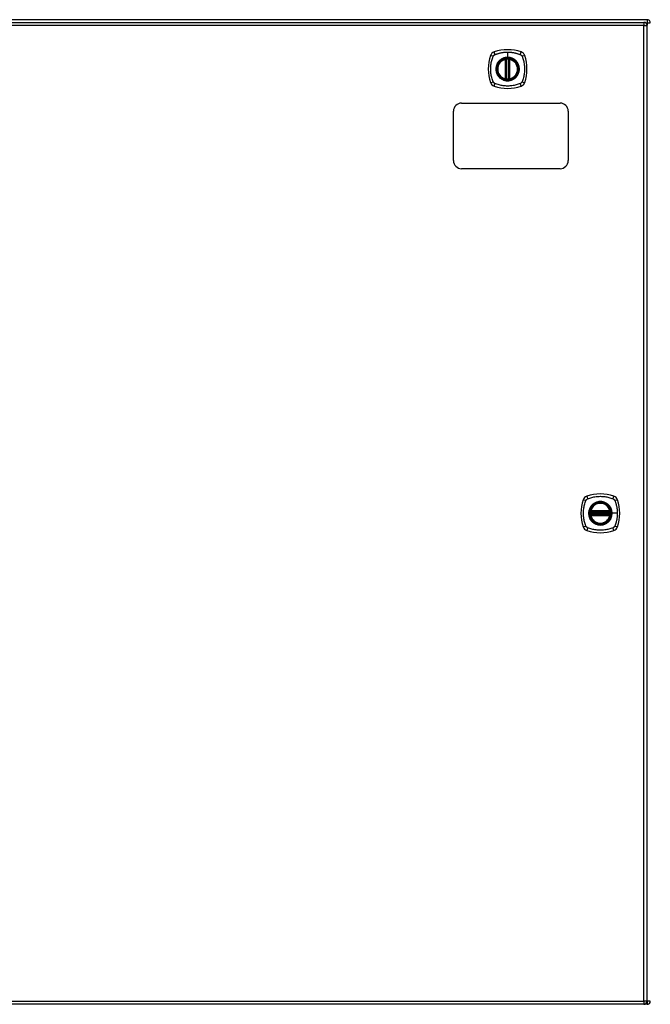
# Model space of a CAD drawing. Header units: inches. Extents: x 22 to 566, y 61 to 262.
# Tile 15 of 29: x 219 to 238, y 143 to 173. Entities that reach past the tile are written whole.
import ezdxf

# ---------------------------------------------------------------- set-up
doc = ezdxf.new("R2010")
doc.units = ezdxf.units.IN
doc.header["$MEASUREMENT"] = 0
doc.layers.add('Visible Edges(ANSI)', color=7, linetype='Continuous', lineweight=25)
doc.layers.add('Visible Tangent Edges(ANSI)', color=7, linetype='Continuous', lineweight=25)

msp = doc.modelspace()

# ---------------------------------------------------------------- linework, layer by layer
at = {"layer": 'Visible Edges(ANSI)'}
for p, q in [((237.74, 172.932), (183.938, 172.932)), ((184.036, 172.852), (237.641, 172.852)), ((237.74, 143.033), (237.74, 172.753)), ((233.431, 171.135), (233.431, 171.721)), ((233.451, 171.131), (233.451, 171.725)), ((233.53, 171.725), (233.53, 171.131)), ((233.55, 171.721), (233.55, 171.135)), ((231.839, 168.643), (231.839, 170.143)), ((232.089, 170.393), (235.089, 170.393)), ((235.339, 170.143), (235.339, 168.643)), ((235.089, 168.393), (232.089, 168.393)), ((236.02, 157.932), (236.613, 157.932)), ((236.613, 157.854), (236.02, 157.854)), ((236.024, 157.952), (236.609, 157.952)), ((236.609, 157.834), (236.024, 157.834)), ((237.641, 142.934), (184.036, 142.934)), ((237.74, 142.932), (184.705, 142.932))]:
    msp.add_line(p, q, dxfattribs=at)
at = {"layer": 'Visible Edges(ANSI)', "flags": 128}
for points in [[(233.462, 171.74), (233.46, 171.74), (233.459, 171.739), (233.457, 171.739), (233.455, 171.739), (233.454, 171.739), (233.452, 171.739), (233.451, 171.739), (233.45, 171.738), (233.448, 171.738), (233.447, 171.738), (233.446, 171.738), (233.444, 171.738), (233.443, 171.738), (233.442, 171.737), (233.441, 171.737), (233.441, 171.737), (233.44, 171.737), (233.439, 171.737), (233.439, 171.737), (233.438, 171.737), (233.438, 171.737), (233.437, 171.737), (233.437, 171.737), (233.437, 171.737)], [(233.544, 171.737), (233.544, 171.737), (233.543, 171.737), (233.543, 171.737), (233.543, 171.737), (233.542, 171.737), (233.542, 171.737), (233.541, 171.737), (233.54, 171.737), (233.539, 171.737), (233.539, 171.737), (233.538, 171.738), (233.536, 171.738), (233.535, 171.738), (233.534, 171.738), (233.533, 171.738), (233.531, 171.738), (233.53, 171.739), (233.528, 171.739), (233.527, 171.739), (233.525, 171.739), (233.524, 171.739), (233.522, 171.739), (233.521, 171.74), (233.519, 171.74)], [(233.437, 171.12), (233.437, 171.12), (233.437, 171.12), (233.438, 171.12), (233.438, 171.12), (233.439, 171.119), (233.439, 171.119), (233.44, 171.119), (233.441, 171.119), (233.441, 171.119), (233.442, 171.119), (233.443, 171.119), (233.444, 171.119), (233.446, 171.118), (233.447, 171.118), (233.448, 171.118), (233.45, 171.118), (233.451, 171.118), (233.452, 171.117), (233.454, 171.117), (233.455, 171.117), (233.457, 171.117), (233.459, 171.117), (233.46, 171.117), (233.462, 171.116)], [(233.519, 171.116), (233.521, 171.117), (233.522, 171.117), (233.524, 171.117), (233.525, 171.117), (233.527, 171.117), (233.528, 171.117), (233.53, 171.118), (233.531, 171.118), (233.533, 171.118), (233.534, 171.118), (233.535, 171.118), (233.536, 171.119), (233.538, 171.119), (233.539, 171.119), (233.539, 171.119), (233.54, 171.119), (233.541, 171.119), (233.542, 171.119), (233.542, 171.119), (233.543, 171.12), (233.543, 171.12), (233.543, 171.12), (233.544, 171.12), (233.544, 171.12)], [(236.008, 157.946), (236.008, 157.946), (236.008, 157.946), (236.008, 157.946), (236.008, 157.945), (236.008, 157.945), (236.008, 157.944), (236.008, 157.944), (236.007, 157.943), (236.007, 157.942), (236.007, 157.941), (236.007, 157.94), (236.007, 157.939), (236.007, 157.938), (236.007, 157.937), (236.006, 157.935), (236.006, 157.934), (236.006, 157.933), (236.006, 157.931), (236.006, 157.93), (236.005, 157.928), (236.005, 157.927), (236.005, 157.925), (236.005, 157.923), (236.005, 157.922)], [(236.005, 157.864), (236.005, 157.863), (236.005, 157.861), (236.005, 157.86), (236.005, 157.858), (236.006, 157.857), (236.006, 157.855), (236.006, 157.854), (236.006, 157.852), (236.006, 157.851), (236.007, 157.85), (236.007, 157.848), (236.007, 157.847), (236.007, 157.846), (236.007, 157.845), (236.007, 157.844), (236.007, 157.843), (236.008, 157.842), (236.008, 157.842), (236.008, 157.841), (236.008, 157.841), (236.008, 157.84), (236.008, 157.84), (236.008, 157.84), (236.008, 157.84)], [(236.628, 157.922), (236.628, 157.923), (236.628, 157.925), (236.628, 157.927), (236.627, 157.928), (236.627, 157.93), (236.627, 157.931), (236.627, 157.933), (236.627, 157.934), (236.627, 157.935), (236.626, 157.937), (236.626, 157.938), (236.626, 157.939), (236.626, 157.94), (236.626, 157.941), (236.626, 157.942), (236.625, 157.943), (236.625, 157.944), (236.625, 157.944), (236.625, 157.945), (236.625, 157.945), (236.625, 157.946), (236.625, 157.946), (236.625, 157.946), (236.625, 157.946)], [(236.625, 157.84), (236.625, 157.84), (236.625, 157.84), (236.625, 157.84), (236.625, 157.841), (236.625, 157.841), (236.625, 157.842), (236.625, 157.842), (236.625, 157.843), (236.626, 157.844), (236.626, 157.845), (236.626, 157.846), (236.626, 157.847), (236.626, 157.848), (236.626, 157.85), (236.627, 157.851), (236.627, 157.852), (236.627, 157.854), (236.627, 157.855), (236.627, 157.857), (236.627, 157.858), (236.628, 157.86), (236.628, 157.861), (236.628, 157.863), (236.628, 157.864)]]:
    msp.add_lwpolyline(points, dxfattribs=at)
at = {"layer": 'Visible Edges(ANSI)'}
for centre, radius in [((233.49, 171.428), 0.32), ((233.49, 171.428), 0.315), ((236.316, 157.893), 0.32), ((236.316, 157.893), 0.315)]:
    msp.add_circle(centre, radius, dxfattribs=at)
for centre, radius, start, end in [((237.641, 172.753), 0.099, 0, 90), ((237.74, 172.833), 0.099, 0, 90), ((233.136, 171.783), 0.177, 108.7722, 161.2278), ((233.49, 170.739), 1.28, 71.2278, 108.7722), ((233.845, 171.783), 0.177, 18.7722, 71.2278), ((234.179, 171.428), 1.28, 161.2278, 198.7722), ((233.49, 171.428), 0.313, 103.6344, 256.3656), ((233.49, 171.428), 0.313, 99.784, 103.6344), ((233.419, 171.721), 0.0118, 0, 103.6344), ((233.439, 171.725), 0.0118, 0, 99.784), ((233.49, 171.428), 0.313, 84.7499, 95.2501), ((233.542, 171.725), 0.0118, 80.216, 180), ((233.49, 171.428), 0.313, 76.3656, 80.216), ((233.561, 171.721), 0.0118, 76.3656, 180), ((233.49, 171.428), 0.313, 283.6344, 76.3656), ((232.801, 171.428), 1.28, 341.2278, 18.7722), ((233.136, 171.073), 0.177, 198.7722, 251.2278), ((233.419, 171.135), 0.0118, 256.3656, 0), ((233.49, 171.428), 0.313, 256.3656, 260.216), ((233.439, 171.131), 0.0118, 260.216, 0), ((233.49, 171.428), 0.313, 264.7499, 275.2501), ((233.542, 171.131), 0.0118, 180, 279.784), ((233.49, 171.428), 0.313, 279.784, 283.6344), ((233.561, 171.135), 0.0118, 180, 283.6344), ((233.845, 171.073), 0.177, 288.7722, 341.2278), ((233.49, 172.117), 1.28, 251.2278, 288.7722), ((232.089, 170.143), 0.25, 90, 180), ((235.089, 170.143), 0.25, 0, 90), ((232.089, 168.643), 0.25, 180, 270), ((235.089, 168.643), 0.25, 270, 0), ((235.962, 158.248), 0.177, 108.7722, 161.2278), ((236.316, 157.204), 1.28, 71.2278, 108.7722), ((236.671, 158.248), 0.177, 18.7722, 71.2278), ((237.005, 157.893), 1.28, 161.2278, 198.7722), ((236.316, 157.893), 0.313, 13.6344, 166.3656), ((235.627, 157.893), 1.28, 341.2278, 18.7722), ((236.316, 157.893), 0.313, 174.7499, 185.2501), ((236.316, 157.893), 0.313, 166.3656, 170.216), ((236.02, 157.944), 0.0118, 170.216, 270), ((236.02, 157.842), 0.0118, 90, 189.784), ((236.316, 157.893), 0.313, 189.784, 193.6344), ((236.024, 157.964), 0.0118, 166.3656, 270), ((236.024, 157.822), 0.0118, 90, 193.6344), ((236.316, 157.893), 0.313, 193.6344, 346.3656), ((236.609, 157.964), 0.0118, 270, 13.6344), ((236.609, 157.822), 0.0118, 346.3656, 90), ((236.613, 157.944), 0.0118, 270, 9.784), ((236.613, 157.842), 0.0118, 350.216, 90), ((236.316, 157.893), 0.313, 9.784, 13.6344), ((236.316, 157.893), 0.313, 346.3656, 350.216), ((236.316, 157.893), 0.313, 354.7499, 5.2501), ((235.962, 157.538), 0.177, 198.7722, 251.2278), ((236.316, 158.582), 1.28, 251.2278, 288.7722), ((236.671, 157.538), 0.177, 288.7722, 341.2278), ((237.641, 143.033), 0.099, 270, 0), ((237.74, 143.031), 0.099, 270, 0)]:
    msp.add_arc(centre, radius, start, end, dxfattribs=at)
at = {"layer": 'Visible Tangent Edges(ANSI)'}
for p, q in [((237.641, 172.852), (237.641, 172.753)), ((237.699, 172.833), (237.74, 172.833)), ((237.74, 172.932), (237.74, 172.833)), ((237.74, 172.833), (237.839, 172.833)), ((237.74, 172.833), (237.74, 172.763)), ((237.641, 172.753), (184.036, 172.753)), ((237.641, 172.753), (237.74, 172.753)), ((237.641, 143.033), (237.641, 172.753)), ((233.49, 171.945), (233.49, 171.785)), ((233.419, 171.721), (233.417, 171.732)), ((233.419, 171.721), (233.431, 171.721)), ((233.419, 171.721), (233.419, 171.135)), ((233.431, 171.721), (233.441, 171.721)), ((233.437, 171.737), (233.438, 171.731)), ((233.441, 171.725), (233.451, 171.725)), ((233.441, 171.135), (233.441, 171.721)), ((233.463, 171.728), (233.462, 171.74)), ((233.463, 171.128), (233.463, 171.728)), ((233.49, 171.78), (233.49, 171.785)), ((233.518, 171.728), (233.519, 171.74)), ((233.518, 171.728), (233.518, 171.128)), ((233.53, 171.725), (233.54, 171.725)), ((233.54, 171.721), (233.55, 171.721)), ((233.54, 171.721), (233.54, 171.135)), ((233.543, 171.731), (233.544, 171.737)), ((233.55, 171.721), (233.561, 171.721)), ((233.564, 171.732), (233.561, 171.721)), ((233.561, 171.135), (233.561, 171.721)), ((233.417, 171.124), (233.419, 171.135)), ((233.431, 171.135), (233.419, 171.135)), ((233.441, 171.135), (233.431, 171.135)), ((233.438, 171.126), (233.437, 171.12)), ((233.451, 171.131), (233.441, 171.131)), ((233.462, 171.116), (233.463, 171.128)), ((233.519, 171.116), (233.518, 171.128)), ((233.54, 171.131), (233.53, 171.131)), ((233.55, 171.135), (233.54, 171.135)), ((233.544, 171.12), (233.543, 171.126)), ((233.561, 171.135), (233.55, 171.135)), ((233.561, 171.135), (233.564, 171.124)), ((236.005, 157.922), (236.017, 157.921)), ((236.005, 157.864), (236.017, 157.866)), ((236.014, 157.945), (236.008, 157.946)), ((236.008, 157.84), (236.014, 157.841)), ((236.012, 157.967), (236.024, 157.964)), ((236.024, 157.822), (236.012, 157.819)), ((236.017, 157.921), (236.616, 157.921)), ((236.616, 157.866), (236.017, 157.866)), ((236.02, 157.932), (236.02, 157.943)), ((236.02, 157.844), (236.02, 157.854)), ((236.024, 157.952), (236.024, 157.964)), ((236.609, 157.964), (236.024, 157.964)), ((236.024, 157.942), (236.024, 157.952)), ((236.024, 157.942), (236.609, 157.942)), ((236.024, 157.834), (236.024, 157.844)), ((236.609, 157.844), (236.024, 157.844)), ((236.024, 157.822), (236.024, 157.834)), ((236.024, 157.822), (236.609, 157.822)), ((236.609, 157.964), (236.621, 157.967)), ((236.609, 157.964), (236.609, 157.952)), ((236.609, 157.952), (236.609, 157.942)), ((236.609, 157.844), (236.609, 157.834)), ((236.609, 157.834), (236.609, 157.822)), ((236.621, 157.819), (236.609, 157.822)), ((236.613, 157.943), (236.613, 157.932)), ((236.613, 157.854), (236.613, 157.844)), ((236.616, 157.921), (236.628, 157.922)), ((236.616, 157.866), (236.628, 157.864)), ((236.625, 157.946), (236.619, 157.945)), ((236.619, 157.841), (236.625, 157.84)), ((236.669, 157.893), (236.673, 157.893)), ((236.833, 157.893), (236.673, 157.893)), ((184.036, 143.033), (237.641, 143.033)), ((237.641, 143.033), (237.641, 142.934)), ((237.74, 143.033), (237.641, 143.033)), ((237.839, 143.031), (237.74, 143.031)), ((237.74, 143.023), (237.74, 142.932))]:
    msp.add_line(p, q, dxfattribs=at)
at = {"layer": 'Visible Tangent Edges(ANSI)', "flags": 128}
for points in [[(233.102, 171.868), (233.12, 171.876), (233.135, 171.882), (233.151, 171.887), (233.166, 171.892), (233.182, 171.897), (233.198, 171.902), (233.214, 171.906), (233.23, 171.911), (233.246, 171.915), (233.262, 171.919), (233.278, 171.922), (233.294, 171.925), (233.31, 171.928), (233.326, 171.931), (233.343, 171.934), (233.359, 171.936), (233.375, 171.938), (233.392, 171.94), (233.408, 171.941), (233.424, 171.943), (233.441, 171.943), (233.457, 171.944), (233.474, 171.945), (233.49, 171.945)], [(233.49, 171.945), (233.507, 171.945), (233.524, 171.944), (233.54, 171.943), (233.556, 171.943), (233.573, 171.941), (233.589, 171.94), (233.606, 171.938), (233.622, 171.936), (233.638, 171.934), (233.655, 171.931), (233.671, 171.928), (233.687, 171.925), (233.703, 171.922), (233.719, 171.919), (233.735, 171.915), (233.751, 171.911), (233.767, 171.906), (233.783, 171.902), (233.799, 171.897), (233.814, 171.892), (233.83, 171.887), (233.845, 171.882), (233.861, 171.876), (233.879, 171.868)], [(233.051, 171.04), (233.037, 171.073), (233.026, 171.104), (233.017, 171.135), (233.008, 171.167), (233, 171.199), (232.993, 171.231), (232.987, 171.264), (232.983, 171.296), (232.979, 171.329), (232.976, 171.362), (232.974, 171.395), (232.974, 171.428), (232.974, 171.461), (232.976, 171.494), (232.979, 171.527), (232.983, 171.56), (232.987, 171.592), (232.993, 171.625), (233, 171.657), (233.008, 171.689), (233.017, 171.721), (233.026, 171.752), (233.037, 171.783), (233.051, 171.817)], [(233.051, 171.817), (233.051, 171.818), (233.052, 171.819), (233.053, 171.821), (233.053, 171.822), (233.054, 171.824), (233.055, 171.825), (233.056, 171.826), (233.056, 171.828), (233.057, 171.829), (233.058, 171.83), (233.059, 171.831), (233.06, 171.833), (233.061, 171.834), (233.062, 171.835), (233.063, 171.836), (233.063, 171.838), (233.064, 171.839), (233.065, 171.84), (233.066, 171.841), (233.067, 171.842), (233.069, 171.844), (233.07, 171.845), (233.071, 171.846), (233.072, 171.847)], [(233.072, 171.847), (233.073, 171.848), (233.074, 171.849), (233.075, 171.85), (233.076, 171.851), (233.077, 171.852), (233.078, 171.853), (233.08, 171.854), (233.081, 171.855), (233.082, 171.856), (233.083, 171.857), (233.085, 171.858), (233.086, 171.859), (233.087, 171.86), (233.088, 171.86), (233.09, 171.861), (233.091, 171.862), (233.092, 171.863), (233.094, 171.864), (233.095, 171.865), (233.096, 171.865), (233.098, 171.866), (233.099, 171.867), (233.1, 171.867), (233.102, 171.868)], [(233.216, 171.656), (233.203, 171.64), (233.192, 171.623), (233.181, 171.605), (233.171, 171.587), (233.162, 171.568), (233.155, 171.549), (233.148, 171.53), (233.143, 171.51), (233.139, 171.49), (233.136, 171.469), (233.134, 171.449), (233.134, 171.428), (233.134, 171.407), (233.136, 171.387), (233.139, 171.366), (233.143, 171.346), (233.148, 171.326), (233.155, 171.307), (233.162, 171.288), (233.171, 171.269), (233.181, 171.251), (233.192, 171.233), (233.203, 171.217), (233.216, 171.201)], [(233.49, 171.78), (233.582, 171.768), (233.667, 171.733), (233.74, 171.677), (233.796, 171.604), (233.831, 171.519), (233.843, 171.428), (233.831, 171.337), (233.795, 171.252), (233.739, 171.179), (233.667, 171.123), (233.581, 171.088), (233.49, 171.076), (233.399, 171.088), (233.314, 171.123), (233.241, 171.179), (233.185, 171.252), (233.15, 171.337), (233.138, 171.428), (233.15, 171.52), (233.186, 171.605), (233.241, 171.677), (233.314, 171.733), (233.399, 171.768), (233.49, 171.78)], [(233.263, 171.703), (233.261, 171.701), (233.259, 171.699), (233.257, 171.697), (233.254, 171.696), (233.252, 171.694), (233.25, 171.692), (233.248, 171.69), (233.246, 171.688), (233.244, 171.686), (233.242, 171.684), (233.24, 171.682), (233.238, 171.68), (233.236, 171.678), (233.234, 171.676), (233.232, 171.674), (233.231, 171.672), (233.229, 171.67), (233.227, 171.668), (233.225, 171.666), (233.223, 171.664), (233.221, 171.662), (233.219, 171.66), (233.218, 171.658), (233.216, 171.656)], [(233.49, 171.785), (233.48, 171.785), (233.47, 171.784), (233.46, 171.784), (233.449, 171.783), (233.439, 171.781), (233.429, 171.78), (233.419, 171.778), (233.409, 171.775), (233.399, 171.773), (233.389, 171.77), (233.379, 171.767), (233.369, 171.764), (233.36, 171.76), (233.35, 171.756), (233.341, 171.752), (233.332, 171.748), (233.322, 171.743), (233.313, 171.738), (233.305, 171.733), (233.296, 171.727), (233.287, 171.721), (233.279, 171.715), (233.271, 171.709), (233.263, 171.703)], [(233.438, 171.731), (233.438, 171.731), (233.437, 171.731), (233.436, 171.732), (233.435, 171.732), (233.434, 171.732), (233.433, 171.733), (233.433, 171.733), (233.432, 171.733), (233.431, 171.733), (233.43, 171.733), (233.429, 171.733), (233.428, 171.733), (233.427, 171.733), (233.426, 171.733), (233.425, 171.733), (233.424, 171.733), (233.423, 171.733), (233.422, 171.733), (233.421, 171.733), (233.42, 171.733), (233.419, 171.733), (233.419, 171.733), (233.418, 171.733), (233.417, 171.732)], [(233.441, 171.725), (233.441, 171.725), (233.441, 171.725), (233.441, 171.726), (233.441, 171.726), (233.441, 171.726), (233.441, 171.727), (233.441, 171.727), (233.44, 171.727), (233.44, 171.727), (233.44, 171.728), (233.44, 171.728), (233.44, 171.728), (233.44, 171.728), (233.44, 171.728), (233.44, 171.729), (233.439, 171.729), (233.439, 171.729), (233.439, 171.729), (233.439, 171.73), (233.439, 171.73), (233.439, 171.73), (233.439, 171.73), (233.438, 171.73), (233.438, 171.731)], [(233.441, 171.721), (233.441, 171.721), (233.441, 171.721), (233.441, 171.721), (233.441, 171.722), (233.441, 171.722), (233.441, 171.722), (233.441, 171.722), (233.441, 171.722), (233.441, 171.722), (233.441, 171.723), (233.441, 171.723), (233.441, 171.723), (233.441, 171.723), (233.441, 171.723), (233.441, 171.723), (233.441, 171.724), (233.441, 171.724), (233.441, 171.724), (233.441, 171.724), (233.441, 171.724), (233.441, 171.724), (233.441, 171.725), (233.441, 171.725), (233.441, 171.725)], [(233.451, 171.725), (233.451, 171.725), (233.451, 171.725), (233.451, 171.725), (233.451, 171.725), (233.452, 171.725), (233.452, 171.725), (233.452, 171.725), (233.453, 171.725), (233.453, 171.726), (233.454, 171.726), (233.454, 171.726), (233.455, 171.726), (233.455, 171.726), (233.456, 171.726), (233.456, 171.727), (233.457, 171.727), (233.458, 171.727), (233.458, 171.727), (233.459, 171.727), (233.46, 171.727), (233.461, 171.728), (233.461, 171.728), (233.462, 171.728), (233.463, 171.728)], [(233.718, 171.703), (233.71, 171.709), (233.702, 171.715), (233.693, 171.721), (233.685, 171.727), (233.676, 171.733), (233.667, 171.738), (233.658, 171.743), (233.649, 171.748), (233.64, 171.752), (233.631, 171.756), (233.621, 171.76), (233.611, 171.764), (233.602, 171.767), (233.592, 171.77), (233.582, 171.773), (233.572, 171.776), (233.562, 171.778), (233.552, 171.78), (233.542, 171.781), (233.531, 171.783), (233.521, 171.784), (233.511, 171.784), (233.501, 171.785), (233.49, 171.785)], [(233.518, 171.728), (233.519, 171.728), (233.52, 171.728), (233.52, 171.728), (233.521, 171.727), (233.522, 171.727), (233.523, 171.727), (233.523, 171.727), (233.524, 171.727), (233.525, 171.727), (233.525, 171.726), (233.526, 171.726), (233.526, 171.726), (233.527, 171.726), (233.527, 171.726), (233.528, 171.726), (233.528, 171.725), (233.529, 171.725), (233.529, 171.725), (233.529, 171.725), (233.529, 171.725), (233.53, 171.725), (233.53, 171.725), (233.53, 171.725), (233.53, 171.725)], [(233.543, 171.731), (233.542, 171.73), (233.542, 171.73), (233.542, 171.73), (233.542, 171.73), (233.542, 171.73), (233.542, 171.729), (233.542, 171.729), (233.541, 171.729), (233.541, 171.729), (233.541, 171.728), (233.541, 171.728), (233.541, 171.728), (233.541, 171.728), (233.541, 171.728), (233.541, 171.727), (233.54, 171.727), (233.54, 171.727), (233.54, 171.727), (233.54, 171.726), (233.54, 171.726), (233.54, 171.726), (233.54, 171.725), (233.54, 171.725), (233.54, 171.725)], [(233.54, 171.725), (233.54, 171.725), (233.54, 171.725), (233.54, 171.724), (233.54, 171.724), (233.54, 171.724), (233.54, 171.724), (233.54, 171.724), (233.54, 171.724), (233.54, 171.723), (233.54, 171.723), (233.54, 171.723), (233.54, 171.723), (233.54, 171.723), (233.54, 171.723), (233.54, 171.722), (233.54, 171.722), (233.54, 171.722), (233.54, 171.722), (233.54, 171.722), (233.54, 171.722), (233.54, 171.721), (233.54, 171.721), (233.54, 171.721), (233.54, 171.721)], [(233.564, 171.732), (233.563, 171.733), (233.562, 171.733), (233.561, 171.733), (233.56, 171.733), (233.56, 171.733), (233.559, 171.733), (233.558, 171.733), (233.557, 171.733), (233.556, 171.733), (233.555, 171.733), (233.554, 171.733), (233.553, 171.733), (233.552, 171.733), (233.551, 171.733), (233.55, 171.733), (233.549, 171.733), (233.548, 171.733), (233.547, 171.733), (233.547, 171.732), (233.546, 171.732), (233.545, 171.732), (233.544, 171.731), (233.543, 171.731), (233.543, 171.731)], [(233.765, 171.656), (233.763, 171.658), (233.761, 171.66), (233.76, 171.662), (233.758, 171.664), (233.756, 171.666), (233.754, 171.668), (233.752, 171.67), (233.75, 171.672), (233.748, 171.674), (233.747, 171.676), (233.745, 171.678), (233.743, 171.68), (233.741, 171.682), (233.739, 171.684), (233.737, 171.686), (233.735, 171.688), (233.733, 171.69), (233.731, 171.692), (233.729, 171.694), (233.726, 171.695), (233.724, 171.697), (233.722, 171.699), (233.72, 171.701), (233.718, 171.703)], [(233.765, 171.201), (233.778, 171.217), (233.789, 171.234), (233.8, 171.251), (233.81, 171.269), (233.818, 171.288), (233.826, 171.307), (233.833, 171.327), (233.838, 171.347), (233.842, 171.367), (233.845, 171.387), (233.847, 171.407), (233.847, 171.428), (233.847, 171.449), (233.845, 171.469), (233.842, 171.49), (233.838, 171.51), (233.832, 171.53), (233.826, 171.549), (233.818, 171.568), (233.81, 171.587), (233.8, 171.605), (233.789, 171.623), (233.778, 171.64), (233.765, 171.656)], [(233.879, 171.868), (233.882, 171.867), (233.885, 171.865), (233.887, 171.864), (233.89, 171.862), (233.892, 171.861), (233.895, 171.859), (233.898, 171.857), (233.9, 171.855), (233.902, 171.853), (233.905, 171.851), (233.907, 171.849), (233.909, 171.847), (233.911, 171.845), (233.913, 171.842), (233.915, 171.84), (233.917, 171.838), (233.919, 171.835), (233.921, 171.833), (233.923, 171.83), (233.924, 171.828), (233.926, 171.825), (233.928, 171.822), (233.929, 171.82), (233.93, 171.817)], [(233.93, 171.817), (233.944, 171.783), (233.955, 171.752), (233.964, 171.721), (233.973, 171.689), (233.981, 171.657), (233.988, 171.625), (233.994, 171.592), (233.998, 171.56), (234.002, 171.527), (234.005, 171.494), (234.006, 171.461), (234.007, 171.428), (234.006, 171.395), (234.005, 171.362), (234.002, 171.329), (233.998, 171.296), (233.994, 171.264), (233.988, 171.231), (233.981, 171.199), (233.973, 171.167), (233.964, 171.135), (233.955, 171.104), (233.944, 171.073), (233.93, 171.04)], [(233.102, 170.988), (233.099, 170.99), (233.096, 170.991), (233.094, 170.992), (233.091, 170.994), (233.088, 170.996), (233.086, 170.997), (233.083, 170.999), (233.081, 171.001), (233.079, 171.003), (233.076, 171.005), (233.074, 171.007), (233.072, 171.009), (233.07, 171.012), (233.067, 171.014), (233.065, 171.016), (233.063, 171.019), (233.062, 171.021), (233.06, 171.024), (233.058, 171.026), (233.056, 171.029), (233.055, 171.031), (233.053, 171.034), (233.052, 171.037), (233.051, 171.04)], [(233.216, 171.201), (233.218, 171.198), (233.219, 171.196), (233.221, 171.194), (233.223, 171.192), (233.225, 171.19), (233.227, 171.188), (233.229, 171.186), (233.231, 171.184), (233.232, 171.182), (233.234, 171.18), (233.236, 171.178), (233.238, 171.176), (233.24, 171.174), (233.242, 171.172), (233.244, 171.17), (233.246, 171.168), (233.248, 171.166), (233.25, 171.164), (233.252, 171.163), (233.254, 171.161), (233.257, 171.159), (233.259, 171.157), (233.261, 171.155), (233.263, 171.154)], [(233.263, 171.154), (233.279, 171.141), (233.296, 171.129), (233.313, 171.118), (233.332, 171.109), (233.35, 171.1), (233.37, 171.092), (233.389, 171.086), (233.409, 171.081), (233.429, 171.077), (233.449, 171.074), (233.47, 171.072), (233.491, 171.071), (233.511, 171.072), (233.532, 171.074), (233.552, 171.077), (233.572, 171.081), (233.592, 171.086), (233.612, 171.093), (233.631, 171.1), (233.65, 171.109), (233.668, 171.119), (233.685, 171.129), (233.702, 171.141), (233.718, 171.154)], [(233.417, 171.124), (233.418, 171.124), (233.419, 171.124), (233.419, 171.123), (233.42, 171.123), (233.421, 171.123), (233.422, 171.123), (233.423, 171.123), (233.424, 171.123), (233.425, 171.123), (233.426, 171.123), (233.427, 171.123), (233.428, 171.123), (233.429, 171.123), (233.43, 171.123), (233.431, 171.123), (233.432, 171.123), (233.433, 171.124), (233.433, 171.124), (233.434, 171.124), (233.435, 171.124), (233.436, 171.125), (233.437, 171.125), (233.438, 171.125), (233.438, 171.126)], [(233.438, 171.126), (233.438, 171.126), (233.439, 171.126), (233.439, 171.126), (233.439, 171.126), (233.439, 171.127), (233.439, 171.127), (233.439, 171.127), (233.439, 171.127), (233.44, 171.128), (233.44, 171.128), (233.44, 171.128), (233.44, 171.128), (233.44, 171.128), (233.44, 171.129), (233.44, 171.129), (233.44, 171.129), (233.441, 171.129), (233.441, 171.13), (233.441, 171.13), (233.441, 171.13), (233.441, 171.131), (233.441, 171.131), (233.441, 171.131), (233.441, 171.131)], [(233.441, 171.131), (233.441, 171.131), (233.441, 171.132), (233.441, 171.132), (233.441, 171.132), (233.441, 171.132), (233.441, 171.132), (233.441, 171.133), (233.441, 171.133), (233.441, 171.133), (233.441, 171.133), (233.441, 171.133), (233.441, 171.133), (233.441, 171.134), (233.441, 171.134), (233.441, 171.134), (233.441, 171.134), (233.441, 171.134), (233.441, 171.134), (233.441, 171.135), (233.441, 171.135), (233.441, 171.135), (233.441, 171.135), (233.441, 171.135), (233.441, 171.135)], [(233.463, 171.128), (233.462, 171.128), (233.461, 171.129), (233.461, 171.129), (233.46, 171.129), (233.459, 171.129), (233.458, 171.129), (233.458, 171.129), (233.457, 171.13), (233.456, 171.13), (233.456, 171.13), (233.455, 171.13), (233.455, 171.13), (233.454, 171.13), (233.454, 171.131), (233.453, 171.131), (233.453, 171.131), (233.452, 171.131), (233.452, 171.131), (233.452, 171.131), (233.451, 171.131), (233.451, 171.131), (233.451, 171.131), (233.451, 171.131), (233.451, 171.131)], [(233.53, 171.131), (233.53, 171.131), (233.53, 171.131), (233.53, 171.131), (233.529, 171.131), (233.529, 171.131), (233.529, 171.131), (233.529, 171.131), (233.528, 171.131), (233.528, 171.131), (233.527, 171.131), (233.527, 171.13), (233.526, 171.13), (233.526, 171.13), (233.525, 171.13), (233.525, 171.13), (233.524, 171.13), (233.523, 171.129), (233.523, 171.129), (233.522, 171.129), (233.521, 171.129), (233.52, 171.129), (233.52, 171.129), (233.519, 171.128), (233.518, 171.128)], [(233.54, 171.135), (233.54, 171.135), (233.54, 171.135), (233.54, 171.135), (233.54, 171.135), (233.54, 171.135), (233.54, 171.134), (233.54, 171.134), (233.54, 171.134), (233.54, 171.134), (233.54, 171.134), (233.54, 171.134), (233.54, 171.133), (233.54, 171.133), (233.54, 171.133), (233.54, 171.133), (233.54, 171.133), (233.54, 171.133), (233.54, 171.132), (233.54, 171.132), (233.54, 171.132), (233.54, 171.132), (233.54, 171.132), (233.54, 171.131), (233.54, 171.131)], [(233.54, 171.131), (233.54, 171.131), (233.54, 171.131), (233.54, 171.131), (233.54, 171.13), (233.54, 171.13), (233.54, 171.13), (233.54, 171.129), (233.54, 171.129), (233.541, 171.129), (233.541, 171.129), (233.541, 171.128), (233.541, 171.128), (233.541, 171.128), (233.541, 171.128), (233.541, 171.128), (233.541, 171.127), (233.542, 171.127), (233.542, 171.127), (233.542, 171.127), (233.542, 171.126), (233.542, 171.126), (233.542, 171.126), (233.542, 171.126), (233.543, 171.126)], [(233.543, 171.126), (233.543, 171.125), (233.544, 171.125), (233.545, 171.125), (233.546, 171.124), (233.547, 171.124), (233.547, 171.124), (233.548, 171.124), (233.549, 171.123), (233.55, 171.123), (233.551, 171.123), (233.552, 171.123), (233.553, 171.123), (233.554, 171.123), (233.555, 171.123), (233.556, 171.123), (233.557, 171.123), (233.558, 171.123), (233.559, 171.123), (233.56, 171.123), (233.56, 171.123), (233.561, 171.123), (233.562, 171.124), (233.563, 171.124), (233.564, 171.124)], [(233.718, 171.154), (233.72, 171.155), (233.722, 171.157), (233.724, 171.159), (233.726, 171.161), (233.729, 171.163), (233.731, 171.164), (233.733, 171.166), (233.735, 171.168), (233.737, 171.17), (233.739, 171.172), (233.741, 171.174), (233.743, 171.176), (233.745, 171.178), (233.747, 171.18), (233.748, 171.182), (233.75, 171.184), (233.752, 171.186), (233.754, 171.188), (233.756, 171.19), (233.758, 171.192), (233.76, 171.194), (233.761, 171.196), (233.763, 171.198), (233.765, 171.201)], [(233.93, 171.04), (233.929, 171.037), (233.928, 171.034), (233.926, 171.031), (233.925, 171.029), (233.923, 171.026), (233.921, 171.024), (233.919, 171.021), (233.917, 171.019), (233.915, 171.016), (233.913, 171.014), (233.911, 171.012), (233.909, 171.009), (233.907, 171.007), (233.905, 171.005), (233.902, 171.003), (233.9, 171.001), (233.898, 170.999), (233.895, 170.998), (233.893, 170.996), (233.89, 170.994), (233.887, 170.993), (233.885, 170.991), (233.882, 170.99), (233.879, 170.988)], [(233.879, 170.988), (233.845, 170.974), (233.814, 170.964), (233.783, 170.954), (233.751, 170.946), (233.72, 170.938), (233.687, 170.931), (233.655, 170.925), (233.622, 170.92), (233.59, 170.916), (233.557, 170.914), (233.524, 170.912), (233.491, 170.912), (233.458, 170.912), (233.425, 170.914), (233.392, 170.916), (233.359, 170.92), (233.326, 170.925), (233.294, 170.931), (233.262, 170.938), (233.23, 170.946), (233.198, 170.954), (233.166, 170.964), (233.135, 170.974), (233.102, 170.988)], [(235.928, 158.333), (235.961, 158.347), (235.992, 158.357), (236.024, 158.367), (236.055, 158.376), (236.087, 158.384), (236.12, 158.39), (236.152, 158.396), (236.185, 158.401), (236.217, 158.405), (236.25, 158.408), (236.283, 158.409), (236.316, 158.41), (236.349, 158.409), (236.382, 158.408), (236.415, 158.405), (236.448, 158.401), (236.481, 158.396), (236.513, 158.39), (236.545, 158.384), (236.577, 158.376), (236.609, 158.367), (236.64, 158.357), (236.671, 158.347), (236.705, 158.333)], [(235.877, 157.505), (235.863, 157.538), (235.852, 157.569), (235.843, 157.6), (235.834, 157.632), (235.826, 157.664), (235.819, 157.696), (235.813, 157.729), (235.809, 157.761), (235.805, 157.794), (235.802, 157.827), (235.8, 157.86), (235.8, 157.893), (235.8, 157.926), (235.802, 157.959), (235.805, 157.992), (235.809, 158.025), (235.813, 158.057), (235.819, 158.09), (235.826, 158.122), (235.834, 158.154), (235.843, 158.186), (235.852, 158.217), (235.863, 158.248), (235.877, 158.282)], [(235.877, 158.282), (235.878, 158.284), (235.879, 158.287), (235.881, 158.29), (235.882, 158.293), (235.884, 158.295), (235.886, 158.298), (235.888, 158.3), (235.889, 158.303), (235.891, 158.305), (235.893, 158.307), (235.896, 158.31), (235.898, 158.312), (235.9, 158.314), (235.902, 158.316), (235.905, 158.318), (235.907, 158.32), (235.909, 158.322), (235.912, 158.324), (235.914, 158.326), (235.917, 158.327), (235.92, 158.329), (235.922, 158.33), (235.925, 158.332), (235.928, 158.333)], [(236.042, 158.121), (236.029, 158.105), (236.018, 158.088), (236.007, 158.07), (235.997, 158.052), (235.988, 158.033), (235.981, 158.014), (235.974, 157.995), (235.969, 157.975), (235.965, 157.955), (235.962, 157.934), (235.96, 157.914), (235.96, 157.893), (235.96, 157.872), (235.962, 157.852), (235.965, 157.832), (235.969, 157.811), (235.974, 157.792), (235.981, 157.772), (235.988, 157.753), (235.997, 157.734), (236.007, 157.716), (236.018, 157.698), (236.029, 157.682), (236.042, 157.666)], [(236.669, 157.893), (236.657, 157.802), (236.621, 157.717), (236.565, 157.644), (236.493, 157.588), (236.407, 157.553), (236.316, 157.541), (236.225, 157.553), (236.14, 157.588), (236.067, 157.644), (236.011, 157.717), (235.976, 157.802), (235.964, 157.893), (235.976, 157.985), (236.012, 158.07), (236.067, 158.143), (236.14, 158.198), (236.225, 158.233), (236.317, 158.245), (236.408, 158.233), (236.493, 158.198), (236.566, 158.142), (236.622, 158.069), (236.657, 157.984), (236.669, 157.893)], [(236.089, 158.168), (236.087, 158.166), (236.085, 158.164), (236.083, 158.162), (236.08, 158.161), (236.078, 158.159), (236.076, 158.157), (236.074, 158.155), (236.072, 158.153), (236.07, 158.151), (236.068, 158.149), (236.066, 158.147), (236.064, 158.145), (236.062, 158.143), (236.06, 158.141), (236.058, 158.139), (236.057, 158.137), (236.055, 158.135), (236.053, 158.133), (236.051, 158.131), (236.049, 158.129), (236.047, 158.127), (236.045, 158.125), (236.044, 158.123), (236.042, 158.121)], [(236.544, 158.168), (236.528, 158.18), (236.511, 158.192), (236.493, 158.203), (236.475, 158.212), (236.457, 158.221), (236.437, 158.229), (236.418, 158.235), (236.398, 158.241), (236.378, 158.245), (236.358, 158.248), (236.337, 158.249), (236.316, 158.25), (236.296, 158.249), (236.275, 158.248), (236.255, 158.245), (236.235, 158.24), (236.215, 158.235), (236.195, 158.229), (236.176, 158.221), (236.157, 158.212), (236.139, 158.203), (236.122, 158.192), (236.105, 158.18), (236.089, 158.168)], [(236.591, 158.121), (236.589, 158.123), (236.587, 158.125), (236.586, 158.127), (236.584, 158.129), (236.582, 158.131), (236.58, 158.133), (236.578, 158.135), (236.576, 158.137), (236.574, 158.139), (236.573, 158.141), (236.571, 158.143), (236.569, 158.145), (236.567, 158.147), (236.565, 158.149), (236.563, 158.151), (236.561, 158.153), (236.559, 158.155), (236.557, 158.157), (236.555, 158.159), (236.552, 158.161), (236.55, 158.162), (236.548, 158.164), (236.546, 158.166), (236.544, 158.168)], [(236.673, 157.893), (236.673, 157.903), (236.673, 157.914), (236.672, 157.924), (236.671, 157.934), (236.67, 157.944), (236.668, 157.955), (236.666, 157.965), (236.664, 157.975), (236.661, 157.985), (236.659, 157.995), (236.655, 158.004), (236.652, 158.014), (236.648, 158.024), (236.645, 158.033), (236.64, 158.043), (236.636, 158.052), (236.631, 158.061), (236.626, 158.07), (236.621, 158.079), (236.615, 158.088), (236.61, 158.096), (236.604, 158.105), (236.598, 158.113), (236.591, 158.121)], [(236.705, 158.333), (236.706, 158.332), (236.708, 158.332), (236.709, 158.331), (236.711, 158.33), (236.712, 158.33), (236.713, 158.329), (236.715, 158.328), (236.716, 158.327), (236.717, 158.326), (236.718, 158.326), (236.72, 158.325), (236.721, 158.324), (236.722, 158.323), (236.724, 158.322), (236.725, 158.321), (236.726, 158.32), (236.727, 158.319), (236.728, 158.318), (236.73, 158.317), (236.731, 158.316), (236.732, 158.315), (236.733, 158.314), (236.734, 158.313), (236.735, 158.312)], [(236.735, 158.312), (236.736, 158.311), (236.737, 158.31), (236.738, 158.309), (236.739, 158.307), (236.74, 158.306), (236.741, 158.305), (236.742, 158.304), (236.743, 158.303), (236.744, 158.301), (236.745, 158.3), (236.746, 158.299), (236.747, 158.298), (236.748, 158.296), (236.749, 158.295), (236.75, 158.294), (236.75, 158.293), (236.751, 158.291), (236.752, 158.29), (236.753, 158.289), (236.754, 158.287), (236.754, 158.286), (236.755, 158.284), (236.756, 158.283), (236.756, 158.282)], [(236.756, 158.282), (236.765, 158.264), (236.77, 158.248), (236.776, 158.233), (236.781, 158.217), (236.786, 158.201), (236.79, 158.186), (236.795, 158.17), (236.799, 158.154), (236.803, 158.138), (236.807, 158.122), (236.81, 158.106), (236.814, 158.09), (236.817, 158.074), (236.82, 158.057), (236.822, 158.041), (236.824, 158.025), (236.826, 158.008), (236.828, 157.992), (236.83, 157.976), (236.831, 157.959), (236.832, 157.943), (236.832, 157.926), (236.833, 157.91), (236.833, 157.893)], [(236.012, 157.967), (236.012, 157.966), (236.012, 157.965), (236.012, 157.964), (236.012, 157.963), (236.011, 157.962), (236.011, 157.961), (236.011, 157.96), (236.011, 157.959), (236.011, 157.958), (236.011, 157.957), (236.011, 157.957), (236.011, 157.956), (236.011, 157.955), (236.011, 157.954), (236.012, 157.953), (236.012, 157.952), (236.012, 157.951), (236.012, 157.95), (236.012, 157.949), (236.013, 157.948), (236.013, 157.948), (236.013, 157.947), (236.014, 157.946), (236.014, 157.945)], [(236.014, 157.841), (236.014, 157.84), (236.013, 157.839), (236.013, 157.839), (236.013, 157.838), (236.012, 157.837), (236.012, 157.836), (236.012, 157.835), (236.012, 157.834), (236.012, 157.833), (236.011, 157.833), (236.011, 157.832), (236.011, 157.831), (236.011, 157.83), (236.011, 157.829), (236.011, 157.828), (236.011, 157.827), (236.011, 157.826), (236.011, 157.825), (236.011, 157.824), (236.012, 157.823), (236.012, 157.822), (236.012, 157.821), (236.012, 157.82), (236.012, 157.819)], [(236.014, 157.945), (236.014, 157.945), (236.014, 157.945), (236.015, 157.945), (236.015, 157.945), (236.015, 157.945), (236.015, 157.944), (236.015, 157.944), (236.016, 157.944), (236.016, 157.944), (236.016, 157.944), (236.016, 157.944), (236.017, 157.944), (236.017, 157.943), (236.017, 157.943), (236.017, 157.943), (236.018, 157.943), (236.018, 157.943), (236.018, 157.943), (236.018, 157.943), (236.019, 157.943), (236.019, 157.943), (236.019, 157.943), (236.019, 157.943), (236.02, 157.943)], [(236.02, 157.844), (236.019, 157.844), (236.019, 157.844), (236.019, 157.843), (236.019, 157.843), (236.018, 157.843), (236.018, 157.843), (236.018, 157.843), (236.018, 157.843), (236.017, 157.843), (236.017, 157.843), (236.017, 157.843), (236.017, 157.843), (236.016, 157.843), (236.016, 157.842), (236.016, 157.842), (236.016, 157.842), (236.015, 157.842), (236.015, 157.842), (236.015, 157.842), (236.015, 157.842), (236.015, 157.841), (236.014, 157.841), (236.014, 157.841), (236.014, 157.841)], [(236.017, 157.921), (236.017, 157.921), (236.017, 157.922), (236.017, 157.923), (236.017, 157.924), (236.017, 157.924), (236.018, 157.925), (236.018, 157.926), (236.018, 157.927), (236.018, 157.927), (236.018, 157.928), (236.018, 157.928), (236.019, 157.929), (236.019, 157.93), (236.019, 157.93), (236.019, 157.931), (236.019, 157.931), (236.019, 157.931), (236.019, 157.932), (236.019, 157.932), (236.02, 157.932), (236.02, 157.932), (236.02, 157.932), (236.02, 157.932), (236.02, 157.932)], [(236.02, 157.854), (236.02, 157.854), (236.02, 157.854), (236.02, 157.854), (236.02, 157.854), (236.019, 157.854), (236.019, 157.855), (236.019, 157.855), (236.019, 157.855), (236.019, 157.856), (236.019, 157.856), (236.019, 157.857), (236.019, 157.857), (236.018, 157.858), (236.018, 157.858), (236.018, 157.859), (236.018, 157.86), (236.018, 157.86), (236.018, 157.861), (236.017, 157.862), (236.017, 157.863), (236.017, 157.863), (236.017, 157.864), (236.017, 157.865), (236.017, 157.866)], [(236.02, 157.943), (236.02, 157.943), (236.02, 157.943), (236.02, 157.943), (236.02, 157.943), (236.021, 157.943), (236.021, 157.943), (236.021, 157.942), (236.021, 157.942), (236.021, 157.942), (236.021, 157.942), (236.022, 157.942), (236.022, 157.942), (236.022, 157.942), (236.022, 157.942), (236.022, 157.942), (236.022, 157.942), (236.023, 157.942), (236.023, 157.942), (236.023, 157.942), (236.023, 157.942), (236.023, 157.942), (236.023, 157.942), (236.024, 157.942), (236.024, 157.942)], [(236.024, 157.844), (236.024, 157.844), (236.023, 157.844), (236.023, 157.844), (236.023, 157.844), (236.023, 157.844), (236.023, 157.844), (236.023, 157.844), (236.022, 157.844), (236.022, 157.844), (236.022, 157.844), (236.022, 157.844), (236.022, 157.844), (236.022, 157.844), (236.021, 157.844), (236.021, 157.844), (236.021, 157.844), (236.021, 157.844), (236.021, 157.844), (236.021, 157.844), (236.02, 157.844), (236.02, 157.844), (236.02, 157.844), (236.02, 157.844), (236.02, 157.844)], [(236.591, 157.666), (236.598, 157.674), (236.604, 157.682), (236.61, 157.69), (236.616, 157.699), (236.621, 157.707), (236.626, 157.716), (236.631, 157.725), (236.636, 157.734), (236.64, 157.744), (236.645, 157.753), (236.648, 157.763), (236.652, 157.772), (236.655, 157.782), (236.659, 157.792), (236.661, 157.802), (236.664, 157.812), (236.666, 157.822), (236.668, 157.832), (236.67, 157.842), (236.671, 157.852), (236.672, 157.862), (236.673, 157.873), (236.673, 157.883), (236.673, 157.893)], [(236.609, 157.942), (236.609, 157.942), (236.609, 157.942), (236.61, 157.942), (236.61, 157.942), (236.61, 157.942), (236.61, 157.942), (236.61, 157.942), (236.611, 157.942), (236.611, 157.942), (236.611, 157.942), (236.611, 157.942), (236.611, 157.942), (236.611, 157.942), (236.612, 157.942), (236.612, 157.942), (236.612, 157.942), (236.612, 157.942), (236.612, 157.943), (236.612, 157.943), (236.613, 157.943), (236.613, 157.943), (236.613, 157.943), (236.613, 157.943), (236.613, 157.943)], [(236.613, 157.844), (236.613, 157.844), (236.613, 157.844), (236.613, 157.844), (236.613, 157.844), (236.612, 157.844), (236.612, 157.844), (236.612, 157.844), (236.612, 157.844), (236.612, 157.844), (236.612, 157.844), (236.611, 157.844), (236.611, 157.844), (236.611, 157.844), (236.611, 157.844), (236.611, 157.844), (236.611, 157.844), (236.61, 157.844), (236.61, 157.844), (236.61, 157.844), (236.61, 157.844), (236.61, 157.844), (236.609, 157.844), (236.609, 157.844), (236.609, 157.844)], [(236.613, 157.943), (236.614, 157.943), (236.614, 157.943), (236.614, 157.943), (236.614, 157.943), (236.615, 157.943), (236.615, 157.943), (236.615, 157.943), (236.615, 157.943), (236.616, 157.943), (236.616, 157.943), (236.616, 157.943), (236.616, 157.944), (236.617, 157.944), (236.617, 157.944), (236.617, 157.944), (236.617, 157.944), (236.618, 157.944), (236.618, 157.944), (236.618, 157.945), (236.618, 157.945), (236.618, 157.945), (236.619, 157.945), (236.619, 157.945), (236.619, 157.945)], [(236.613, 157.932), (236.613, 157.932), (236.613, 157.932), (236.613, 157.932), (236.613, 157.932), (236.613, 157.932), (236.614, 157.932), (236.614, 157.931), (236.614, 157.931), (236.614, 157.931), (236.614, 157.93), (236.614, 157.93), (236.614, 157.929), (236.615, 157.928), (236.615, 157.928), (236.615, 157.927), (236.615, 157.927), (236.615, 157.926), (236.615, 157.925), (236.616, 157.924), (236.616, 157.924), (236.616, 157.923), (236.616, 157.922), (236.616, 157.921), (236.616, 157.921)], [(236.616, 157.866), (236.616, 157.865), (236.616, 157.864), (236.616, 157.863), (236.616, 157.863), (236.616, 157.862), (236.615, 157.861), (236.615, 157.86), (236.615, 157.86), (236.615, 157.859), (236.615, 157.858), (236.615, 157.858), (236.614, 157.857), (236.614, 157.857), (236.614, 157.856), (236.614, 157.856), (236.614, 157.855), (236.614, 157.855), (236.614, 157.855), (236.613, 157.854), (236.613, 157.854), (236.613, 157.854), (236.613, 157.854), (236.613, 157.854), (236.613, 157.854)], [(236.619, 157.841), (236.619, 157.841), (236.619, 157.841), (236.618, 157.841), (236.618, 157.842), (236.618, 157.842), (236.618, 157.842), (236.618, 157.842), (236.617, 157.842), (236.617, 157.842), (236.617, 157.842), (236.617, 157.843), (236.616, 157.843), (236.616, 157.843), (236.616, 157.843), (236.616, 157.843), (236.615, 157.843), (236.615, 157.843), (236.615, 157.843), (236.615, 157.843), (236.614, 157.843), (236.614, 157.843), (236.614, 157.844), (236.614, 157.844), (236.613, 157.844)], [(236.619, 157.945), (236.619, 157.946), (236.62, 157.947), (236.62, 157.948), (236.62, 157.948), (236.621, 157.949), (236.621, 157.95), (236.621, 157.951), (236.621, 157.952), (236.621, 157.953), (236.622, 157.954), (236.622, 157.955), (236.622, 157.956), (236.622, 157.957), (236.622, 157.957), (236.622, 157.958), (236.622, 157.959), (236.622, 157.96), (236.622, 157.961), (236.621, 157.962), (236.621, 157.963), (236.621, 157.964), (236.621, 157.965), (236.621, 157.966), (236.621, 157.967)], [(236.621, 157.819), (236.621, 157.82), (236.621, 157.821), (236.621, 157.822), (236.621, 157.823), (236.621, 157.824), (236.622, 157.825), (236.622, 157.826), (236.622, 157.827), (236.622, 157.828), (236.622, 157.829), (236.622, 157.83), (236.622, 157.831), (236.622, 157.832), (236.622, 157.833), (236.621, 157.833), (236.621, 157.834), (236.621, 157.835), (236.621, 157.836), (236.621, 157.837), (236.62, 157.838), (236.62, 157.839), (236.62, 157.839), (236.619, 157.84), (236.619, 157.841)], [(236.833, 157.893), (236.833, 157.877), (236.832, 157.86), (236.832, 157.844), (236.831, 157.827), (236.83, 157.811), (236.828, 157.794), (236.826, 157.778), (236.824, 157.761), (236.822, 157.745), (236.82, 157.729), (236.817, 157.713), (236.814, 157.696), (236.81, 157.68), (236.807, 157.664), (236.803, 157.648), (236.799, 157.632), (236.795, 157.616), (236.79, 157.601), (236.786, 157.585), (236.781, 157.569), (236.776, 157.554), (236.77, 157.538), (236.765, 157.523), (236.756, 157.505)], [(235.928, 157.453), (235.925, 157.455), (235.922, 157.456), (235.92, 157.457), (235.917, 157.459), (235.914, 157.461), (235.912, 157.462), (235.909, 157.464), (235.907, 157.466), (235.905, 157.468), (235.902, 157.47), (235.9, 157.472), (235.898, 157.474), (235.896, 157.477), (235.894, 157.479), (235.892, 157.481), (235.89, 157.484), (235.888, 157.486), (235.886, 157.488), (235.884, 157.491), (235.882, 157.494), (235.881, 157.496), (235.879, 157.499), (235.878, 157.502), (235.877, 157.505)], [(236.042, 157.666), (236.044, 157.663), (236.045, 157.661), (236.047, 157.659), (236.049, 157.657), (236.051, 157.655), (236.053, 157.653), (236.055, 157.651), (236.057, 157.649), (236.058, 157.647), (236.06, 157.645), (236.062, 157.643), (236.064, 157.641), (236.066, 157.639), (236.068, 157.637), (236.07, 157.635), (236.072, 157.633), (236.074, 157.631), (236.076, 157.629), (236.078, 157.628), (236.08, 157.626), (236.083, 157.624), (236.085, 157.622), (236.087, 157.62), (236.089, 157.619)], [(236.089, 157.619), (236.105, 157.606), (236.122, 157.594), (236.14, 157.583), (236.158, 157.574), (236.176, 157.565), (236.196, 157.558), (236.215, 157.551), (236.235, 157.546), (236.255, 157.542), (236.275, 157.539), (236.296, 157.537), (236.316, 157.536), (236.337, 157.537), (236.358, 157.539), (236.378, 157.542), (236.398, 157.546), (236.418, 157.551), (236.438, 157.558), (236.457, 157.565), (236.475, 157.574), (236.494, 157.583), (236.511, 157.594), (236.528, 157.606), (236.544, 157.619)], [(236.544, 157.619), (236.546, 157.62), (236.548, 157.622), (236.55, 157.624), (236.552, 157.626), (236.555, 157.628), (236.557, 157.629), (236.559, 157.631), (236.561, 157.633), (236.563, 157.635), (236.565, 157.637), (236.567, 157.639), (236.569, 157.641), (236.571, 157.643), (236.572, 157.645), (236.574, 157.647), (236.576, 157.649), (236.578, 157.651), (236.58, 157.653), (236.582, 157.655), (236.584, 157.657), (236.586, 157.659), (236.587, 157.661), (236.589, 157.663), (236.591, 157.666)], [(236.756, 157.505), (236.755, 157.502), (236.754, 157.499), (236.752, 157.496), (236.751, 157.494), (236.749, 157.491), (236.747, 157.489), (236.745, 157.486), (236.743, 157.484), (236.741, 157.481), (236.739, 157.479), (236.737, 157.477), (236.735, 157.474), (236.733, 157.472), (236.731, 157.47), (236.728, 157.468), (236.726, 157.466), (236.724, 157.464), (236.721, 157.463), (236.719, 157.461), (236.716, 157.459), (236.713, 157.458), (236.711, 157.456), (236.708, 157.455), (236.705, 157.453)], [(236.705, 157.453), (236.671, 157.439), (236.64, 157.429), (236.609, 157.419), (236.577, 157.411), (236.545, 157.403), (236.513, 157.396), (236.481, 157.39), (236.448, 157.385), (236.415, 157.381), (236.382, 157.379), (236.349, 157.377), (236.316, 157.377), (236.283, 157.377), (236.25, 157.379), (236.217, 157.381), (236.185, 157.385), (236.152, 157.39), (236.12, 157.396), (236.087, 157.403), (236.055, 157.411), (236.024, 157.419), (235.992, 157.429), (235.961, 157.439), (235.928, 157.453)]]:
    msp.add_lwpolyline(points, dxfattribs=at)
at = {"layer": 'Visible Tangent Edges(ANSI)'}
for centre, radius in [((233.49, 171.428), 0.346), ((233.49, 171.428), 0.342), ((233.49, 171.428), 0.325), ((233.49, 171.428), 0.324), ((236.316, 157.893), 0.346), ((236.316, 157.893), 0.342), ((236.316, 157.893), 0.325), ((236.316, 157.893), 0.324)]:
    msp.add_circle(centre, radius, dxfattribs=at)
for centre, start, end in [((233.49, 171.428), 103.6344, 256.3656), ((233.49, 171.428), 84.7499, 95.2501), ((233.49, 171.428), 283.6344, 76.3656), ((233.49, 171.428), 264.7499, 275.2501), ((236.316, 157.893), 13.6344, 166.3656), ((236.316, 157.893), 174.7499, 185.2501), ((236.316, 157.893), 193.6344, 346.3656), ((236.316, 157.893), 354.7499, 5.2501)]:
    msp.add_arc(centre, 0.301, start, end, dxfattribs=at)
for centre, major_axis, ratio, start_param, end_param in [((233.116, 171.84), (-0.037, 0.112), 0.042597, 0.170073, 1.307344), ((233.865, 171.84), (0.037, 0.112), 0.042597, 4.975842, 6.113112), ((233.078, 171.802), (-0.112, 0.037), 0.042597, 4.975842, 6.113112), ((233.437, 171.736), (-0.00893, -0.00773), 0.431674, 0, 1.315955), ((233.443, 171.725), (-0.0116, -0.0021), 0.025638, 4.856604, 6.283185), ((233.538, 171.725), (0.0116, -0.0021), 0.025638, 0, 1.426581), ((233.544, 171.736), (0.00893, -0.00773), 0.431674, 4.96723, 6.283185), ((233.903, 171.802), (0.112, 0.037), 0.042597, 0.170073, 1.307344), ((233.078, 171.054), (-0.112, -0.037), 0.042597, 0.170073, 1.307344), ((233.437, 171.12), (-0.00893, 0.00773), 0.431674, 4.96723, 6.283185), ((233.443, 171.131), (-0.0116, 0.0021), 0.025638, 0, 1.426581), ((233.538, 171.131), (0.0116, 0.0021), 0.025638, 4.856604, 6.283185), ((233.544, 171.12), (0.00893, 0.00773), 0.431674, 0, 1.315955), ((233.903, 171.054), (0.112, -0.037), 0.042597, 4.975842, 6.113112), ((233.116, 171.016), (-0.037, -0.112), 0.042597, 4.975842, 6.113112), ((233.865, 171.016), (0.037, -0.112), 0.042597, 0.170073, 1.307344), ((235.942, 158.305), (-0.037, 0.112), 0.042597, 0.170073, 1.307344), ((236.691, 158.305), (0.037, 0.112), 0.042597, 4.975842, 6.113112), ((235.904, 158.267), (-0.112, 0.037), 0.042597, 4.975842, 6.113112), ((236.729, 158.267), (0.112, 0.037), 0.042597, 0.170073, 1.307344), ((236.008, 157.946), (0.00773, 0.00893), 0.431674, 4.96723, 6.283185), ((236.008, 157.84), (0.00773, -0.00893), 0.431674, 0, 1.315955), ((236.02, 157.941), (0.0021, 0.0116), 0.025638, 0, 1.426581), ((236.02, 157.845), (0.0021, -0.0116), 0.025638, 4.856604, 6.283185), ((236.613, 157.941), (-0.0021, 0.0116), 0.025638, 4.856604, 6.283185), ((236.613, 157.845), (-0.0021, -0.0116), 0.025638, 0, 1.426581), ((236.625, 157.946), (-0.00773, 0.00893), 0.431674, 0, 1.315955), ((236.625, 157.84), (-0.00773, -0.00893), 0.431674, 4.96723, 6.283185), ((235.904, 157.519), (-0.112, -0.037), 0.042597, 0.170073, 1.307344), ((236.729, 157.519), (0.112, -0.037), 0.042597, 4.975842, 6.113112), ((235.942, 157.481), (-0.037, -0.112), 0.042597, 4.975842, 6.113112), ((236.691, 157.481), (0.037, -0.112), 0.042597, 0.170073, 1.307344)]:
    msp.add_ellipse(centre, major_axis=major_axis, ratio=ratio, start_param=start_param, end_param=end_param, dxfattribs=at)

doc.saveas('drawing.dxf')
